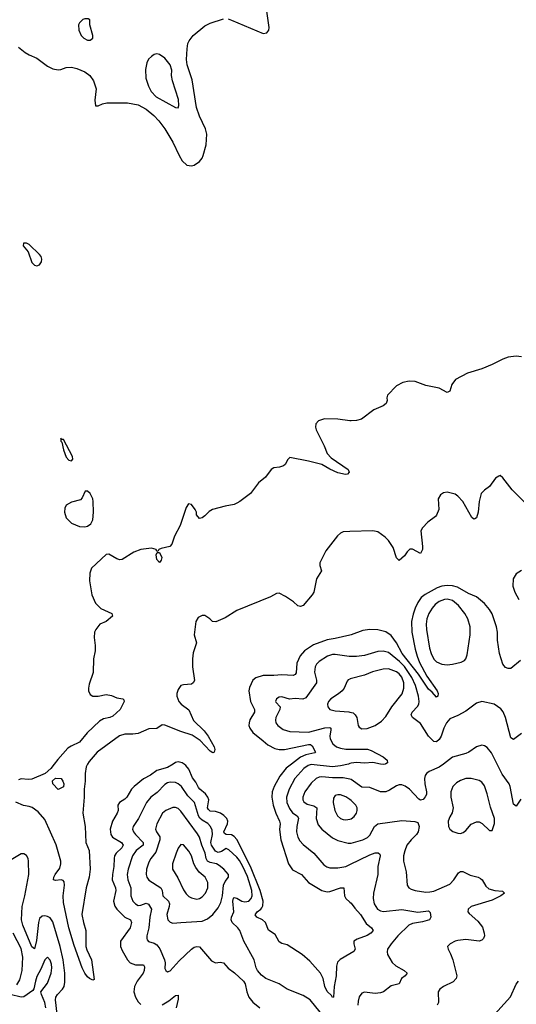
# Model space of a CAD drawing. Header units: inches. Extents: x 1603819 to 1745079, y 385938 to 533966.
# Tile 106 of 256: x 1637520 to 1641250, y 448196 to 455588. Entities that reach past the tile are written whole.
import ezdxf

# ---------------------------------------------------------------- set-up
doc = ezdxf.new("R2010")
doc.units = ezdxf.units.IN
doc.header["$MEASUREMENT"] = 0
for name, color, linetype in [('B6434', 7, 'Continuous'), ('B6435', 7, 'Continuous'), ('B6444', 7, 'Continuous'), ('B6445', 7, 'Continuous')]:
    doc.layers.add(name, color=color, linetype=linetype)

msp = doc.modelspace()

# ---------------------------------------------------------------- linework, layer by layer
at = {"layer": 'B6434', "color": 5}
for points, elevation in [([(1638030.5, 450000), (1638020, 449980), (1638010.6, 449929.4), (1638010.6, 449870.6), (1638003.3, 449810), (1638004.8, 449750), (1637993.4, 449630), (1638012, 449532), (1638016.7, 449410), (1638041.4, 449350), (1638050.3, 449210), (1638042.1, 449150), (1638018.3, 449070), (1637987.5, 448870), (1637998.1, 448810), (1638016.5, 448750), (1638017.4, 448630), (1638024.1, 448604.1), (1638059, 448530), (1638078.8, 448381.2), (1638070, 448376), (1638044.5, 448390), (1638030, 448401.6), (1638010, 448429.7), (1637990, 448469.7), (1637930, 448637.4), (1637890, 448769.7), (1637850, 448959.7), (1637846.4, 449010), (1637857.4, 449090), (1637854.7, 449114.7), (1637846.4, 449126.4), (1637831.1, 449131.1), (1637790, 449126.2), (1637774.5, 449130), (1637776.8, 449150), (1637787.4, 449170), (1637822.3, 449217.7), (1637829.5, 449250), (1637828.4, 449270), (1637793, 449393), (1637710, 449582.7), (1637659.8, 449639.8), (1637612.7, 449672.7), (1637590, 449681.8), (1637547.8, 449687.8), (1637490, 449712.7)], 280), ([(1637779.4, 450000), (1637753.3, 449966.7), (1637710.2, 449929.8), (1637610, 449886.8), (1637583.5, 449883.5), (1637530, 449888.5), (1637510, 449881.7)], 260), ([(1638672.5, 450000), (1638630, 449974.5), (1638549.7, 449950.3), (1638503.3, 449916.7), (1638450, 449887.9), (1638379.6, 449830), (1638360.7, 449810), (1638324.5, 449750), (1638310, 449735.5), (1638270.2, 449709.8), (1638258.3, 449690), (1638259.3, 449650), (1638252.6, 449630), (1638217.6, 449570), (1638198.7, 449510), (1638204.3, 449470), (1638218, 449450), (1638283.5, 449410), (1638297.1, 449390), (1638286.9, 449370), (1638244.6, 449330), (1638232.9, 449310), (1638228.8, 449290), (1638227.5, 449230), (1638216.6, 449170), (1638215, 449130), (1638239.8, 449070), (1638241.4, 449050), (1638224.7, 448970), (1638233.9, 448933.9), (1638250.1, 448910), (1638310, 448851), (1638351.4, 448830), (1638360.9, 448810), (1638350.8, 448770), (1638276.5, 448670), (1638278.4, 448630), (1638290, 448600.4), (1638329.2, 448530), (1638350, 448508.3), (1638390, 448491), (1638450, 448492.2), (1638457, 448477), (1638455.7, 448450), (1638447.9, 448430), (1638401.8, 448370), (1638381.8, 448330), (1638378.5, 448290), (1638389, 448250), (1638410, 448214.9), (1638430, 448194.4)], 320), ([(1640000, 448575.1), (1639927.5, 448532.5), (1639906.9, 448513.1), (1639898.7, 448481.3), (1639896.6, 448410), (1639882.6, 448330), (1639878, 448250), (1639870, 448247), (1639862, 448262), (1639830, 448291.5), (1639811.9, 448330), (1639800.3, 448390), (1639780.3, 448430), (1639700.5, 448520.5), (1639641, 448570), (1639530, 448643.5), (1639490, 448653.3), (1639470, 448665.1), (1639439.5, 448719.5), (1639390, 448752), (1639366.2, 448810), (1639343.5, 448830), (1639300.4, 448850), (1639287.9, 448867.9), (1639302.9, 448890), (1639331, 448909), (1639339.5, 448920.5), (1639346, 448934), (1639347.9, 448970), (1639327.1, 449050), (1639253.4, 449230), (1639150, 449432.4), (1639130, 449455.5), (1639110, 449467.3), (1639070.5, 449470.5), (1639057.8, 449477.8), (1639054.4, 449490), (1639081.5, 449550), (1639083.6, 449570), (1639076, 449590), (1639054.3, 449614.3), (1639028.4, 449630), (1638990, 449642.9), (1638950, 449647.2), (1638937.4, 449657.4), (1638931.1, 449670), (1638939.6, 449730), (1638933.3, 449750), (1638915.8, 449775.8), (1638872.9, 449810), (1638863.1, 449823.1), (1638843, 449863), (1638816.8, 449896.8), (1638790, 449961.2), (1638768.2, 449990), (1638754.3, 450000)], 320), ([(1639561.3, 450000), (1639520.7, 449970), (1639473.8, 449910), (1639432.6, 449830), (1639417.2, 449790), (1639413.5, 449750), (1639424.6, 449690), (1639443.3, 449630), (1639472.1, 449570), (1639475.9, 449550), (1639471.5, 449508.5), (1639481.8, 449430), (1639539.4, 449250), (1639570, 449205.6), (1639636.5, 449170), (1639690.2, 449110), (1639790, 449050.2), (1639830, 449040.2), (1639850, 449041.7), (1639930, 449071), (1639954.9, 449070), (1639958.8, 449010), (1639969.1, 448990), (1640000, 448963.8)], 320), ([(1639989.2, 450000), (1639930, 449985.3), (1639870, 449978.7), (1639710, 449997.1), (1639686.9, 449990), (1639653.6, 449966.4), (1639585.5, 449890), (1639543.5, 449810), (1639523.4, 449750), (1639525.9, 449710), (1639545.8, 449665.8), (1639570, 449633.4), (1639604.2, 449610), (1639613.3, 449593.3), (1639600.8, 449530), (1639599, 449490), (1639610, 449450.4), (1639623.9, 449423.9), (1639650, 449395.6), (1639730, 449330.3), (1639803.6, 449243.6), (1639827.1, 449227.1), (1639850, 449220.7), (1639910, 449219.7), (1639970, 449230.2), (1640000, 449244.9)], 340), ([(1639778, 448138), (1639701.7, 448230), (1639650, 448262.7), (1639530, 448308.6), (1639469.1, 448349.1), (1639369, 448389), (1639335.5, 448415.5), (1639305.1, 448450), (1639296.2, 448470), (1639282.4, 448530), (1639204.4, 448670), (1639173.5, 448750), (1639159.1, 448770), (1639115.3, 448810), (1639108, 448830), (1639110.5, 448850), (1639127.5, 448890), (1639120.8, 448970), (1639126.2, 448993.8), (1639130, 448997.4), (1639150, 448993.1), (1639189.5, 448969.5), (1639210, 448964.5), (1639240.4, 448970), (1639259, 448990), (1639265.5, 449010), (1639263.9, 449050), (1639230, 449155.2), (1639196.1, 449230), (1639170, 449274.5), (1639150, 449300.5), (1639090, 449354.6), (1639070, 449365.3), (1639035.8, 449344.2), (1639010, 449335.5), (1638990, 449345), (1638961.6, 449390), (1638955.1, 449410), (1638968.6, 449470), (1638964.5, 449504.5), (1638953.7, 449530), (1638934, 449554), (1638890, 449577.6), (1638872.5, 449592.5), (1638863.4, 449610), (1638833.2, 449710), (1638782.1, 449762.1), (1638735.7, 449830), (1638710, 449852.3), (1638690, 449861.3), (1638650, 449864.3), (1638630, 449859.1), (1638610, 449847.2), (1638552.8, 449787.2), (1638505.2, 449750), (1638471.9, 449710), (1638412, 449590), (1638371.3, 449530), (1638368.1, 449510), (1638374.4, 449490), (1638389.2, 449470), (1638447.3, 449410), (1638447.1, 449390), (1638395, 449350), (1638366.7, 449310), (1638334.1, 449210), (1638327, 449170), (1638332.1, 449130), (1638355, 449070), (1638354.1, 449010), (1638370.1, 448970.1), (1638389.6, 448949.6), (1638410, 448938.9), (1638430, 448939.3), (1638470, 448954.1), (1638487.4, 448947.4), (1638510.1, 448910), (1638497.7, 448850), (1638490.1, 448769.9), (1638474.3, 448710), (1638474, 448690), (1638478.7, 448678.7), (1638487.9, 448667.9), (1638530, 448654.9), (1638550, 448642.4), (1638573, 448613), (1638608.1, 448530), (1638612, 448508), (1638610, 448464.7), (1638617.3, 448450), (1638630, 448440.5), (1638650, 448448), (1638716.9, 448523.1), (1638809.9, 448610.1), (1638830, 448624), (1638849.8, 448630.2), (1638870, 448627), (1638961.1, 448521.1), (1638990, 448507.3), (1639027, 448513), (1639050, 448507.3), (1639087, 448467), (1639133.3, 448433.3), (1639202, 448370), (1639214.4, 448350), (1639225.5, 448290), (1639241.3, 448250), (1639270, 448211.5), (1639323.8, 448170)], 340), ([(1640000, 449885.5), (1639950, 449896.1), (1639870, 449897.4), (1639790, 449904.9), (1639770, 449902.3), (1639746, 449890), (1639710, 449856.2), (1639660.9, 449790), (1639646, 449750), (1639647.2, 449730), (1639655.4, 449715.4), (1639679.1, 449699.1), (1639730, 449685.6), (1639751.5, 449670), (1639745.9, 449590), (1639762.5, 449542.5), (1639790.2, 449510), (1639870, 449444.5), (1639910, 449424.5), (1639986.1, 449406.1), (1640000, 449405.5)], 360), ([(1640000, 449733.6), (1639970, 449754.4), (1639930, 449769.8), (1639910, 449769.7), (1639890, 449762.4), (1639875.8, 449744.2), (1639873.8, 449710), (1639886.4, 449650), (1639906.5, 449610), (1639930, 449590.3), (1639950, 449582.4), (1639970, 449579.7), (1640000, 449586.8)], 380), ([(1637801.9, 448121.9), (1637788.2, 448230), (1637790.8, 448249.2), (1637803.2, 448270), (1637842.1, 448310), (1637853.2, 448330), (1637858.7, 448361.3), (1637858.5, 448430), (1637846.8, 448530), (1637824.8, 448630), (1637770, 448814.8), (1637750, 448844), (1637730, 448856.1), (1637710, 448860.2), (1637690, 448856.8), (1637670, 448839.8), (1637661, 448810), (1637646, 448674), (1637630, 448611.6), (1637610, 448627.6), (1637542.6, 448790), (1637534.7, 448830), (1637538.7, 448930), (1637559.2, 449010), (1637589.2, 449169.2), (1637587.4, 449270), (1637582.6, 449290), (1637570, 449312.9), (1637550, 449325), (1637530, 449326.3), (1637370, 449231.6)], 320), ([(1637498.9, 448341.1), (1637520.7, 448379.3), (1637538.7, 448450), (1637544.4, 448550), (1637530, 448615.1), (1637472.2, 448730)], 340), ([(1637717.5, 448170), (1637708.4, 448210), (1637683.1, 448270), (1637679.7, 448290), (1637730, 448355.3), (1637756.8, 448430), (1637761, 448470), (1637757.9, 448497.9), (1637750, 448526.6), (1637730, 448549.5), (1637710, 448529.6), (1637679.9, 448460.1), (1637650, 448405.1), (1637637.6, 448370), (1637627.1, 448312.9), (1637619.3, 448300.7), (1637550, 448252.2), (1637530, 448249.8), (1637449.6, 448270)], 340), ([(1638590, 448192.7), (1638639, 448221), (1638690, 448261.7), (1638710, 448264.7), (1638710, 448235.3), (1638694.3, 448170)], 320)]:
    msp.add_lwpolyline(points, dxfattribs=dict(at, elevation=elevation))
for points, elevation in [([(1637810, 449808.7), (1637769.7, 449850), (1637767.3, 449872.8), (1637790, 449893), (1637831, 449890), (1637844.7, 449870), (1637851.3, 449850), (1637850, 449828)], 260), ([(1638690, 449674.4), (1638670, 449673.8), (1638617.6, 449650), (1638592.7, 449630), (1638550.2, 449550), (1638541.2, 449510), (1638548.1, 449490), (1638573, 449453), (1638572.3, 449430), (1638542.7, 449337.3), (1638504.3, 449290), (1638490, 449264.2), (1638472.6, 449210), (1638469.4, 449170), (1638475.5, 449150), (1638490, 449129), (1638580.2, 449070), (1638590.8, 449050), (1638596.2, 449010), (1638638.2, 448970), (1638644.1, 448950), (1638643.3, 448930), (1638626.4, 448870), (1638633.4, 448830), (1638650, 448812), (1638670, 448805.3), (1638730, 448809.1), (1638890, 448820.2), (1638930, 448837.6), (1638970, 448869.1), (1639010, 448920.8), (1639030, 448961.1), (1639042.3, 449010), (1639051.9, 449090), (1639062.1, 449117.9), (1639087.8, 449150), (1639087.6, 449170), (1639053.3, 449210), (1639018.8, 449238.8), (1638998.3, 449250), (1638950, 449260.6), (1638930.3, 449270.3), (1638920.1, 449290), (1638912.5, 449330), (1638886.9, 449390), (1638870.9, 449450), (1638856.4, 449476.4), (1638730, 449646.8), (1638710, 449665)], 360), ([(1638730, 449394.5), (1638710, 449369.3), (1638694.6, 449330), (1638667.9, 449250), (1638666.7, 449210), (1638706.6, 449146.6), (1638750, 449055.8), (1638770, 449026), (1638790, 449006.5), (1638810, 448994.7), (1638850, 448986.4), (1638870, 448990.2), (1638890, 449002.4), (1638915.5, 449030), (1638934, 449070), (1638933.2, 449110), (1638912.9, 449150), (1638869, 449189), (1638842.8, 449222.8), (1638829.1, 449250), (1638810, 449311.5), (1638790, 449346.3), (1638750, 449394)], 380)]:
    msp.add_lwpolyline(points, close=True, dxfattribs=dict(at, elevation=elevation))
at = {"layer": 'B6435', "color": 5}
for points, elevation in [([(1639086.3, 455593.7), (1639110, 455586), (1639350, 455485.5), (1639376.2, 455490), (1639390.8, 455509.2), (1639394.8, 455530), (1639371.3, 455688.7)], 260), ([(1637510, 455383.1), (1637561.3, 455341.3), (1637590, 455324.5), (1637650, 455300.8), (1637730, 455238.9), (1637770, 455219), (1637810, 455210.9), (1637830, 455213.7), (1637870, 455229.3), (1637910, 455231.9), (1637950, 455221.2), (1638010, 455195.9), (1638046.5, 455170), (1638075.2, 455130), (1638094.4, 455070), (1638084.7, 454984.7), (1638090, 454942), (1638110, 454941), (1638142.4, 454957.6), (1638175.1, 454964.9), (1638330, 454965.2), (1638410, 454948.4), (1638470, 454916.5), (1638527.1, 454870), (1638566, 454830), (1638611.1, 454770), (1638671.3, 454670), (1638716.9, 454570), (1638740.2, 454530), (1638776.1, 454496.1), (1638810, 454491), (1638830, 454496.3), (1638870, 454523.5), (1638890.3, 454549.7), (1638899.3, 454570), (1638920.4, 454650), (1638925.4, 454730), (1638916.4, 454770), (1638870, 454864.4), (1638848.9, 454930), (1638815.9, 455135.9), (1638777.8, 455250), (1638773.7, 455290), (1638777.2, 455370), (1638784, 455410), (1638792.4, 455430), (1638823.5, 455470), (1638910, 455543.2), (1638950, 455562.8), (1639050, 455594.4)], 260), ([(1640000, 452577.3), (1639910, 452588.1), (1639809.1, 452590.9), (1639764, 452576), (1639745.2, 452554.8), (1639741.3, 452530), (1639746, 452510), (1639806.4, 452390), (1639830.2, 452330.2), (1639859.4, 452299.4), (1639986, 452210), (1639994.8, 452190), (1639982.8, 452177.2), (1639966.4, 452173.6), (1639910, 452186.6), (1639850, 452213.3), (1639790, 452247.9), (1639690, 452274), (1639550, 452301.2), (1639533, 452287), (1639514, 452250), (1639500.4, 452239.6), (1639470.4, 452229.6), (1639430, 452224.5), (1639410, 452212.3), (1639365.8, 452154.2), (1639313.7, 452110), (1639252.4, 452030), (1639173.1, 451970), (1639150, 451957.4), (1639130, 451949), (1639063.4, 451936.6), (1638969.2, 451910.8), (1638943.2, 451896.8), (1638910, 451862.7), (1638890, 451849.2), (1638870, 451844), (1638849, 451870), (1638849, 451890), (1638839, 451910), (1638810, 451948.7), (1638787.5, 451952.5), (1638770, 451926), (1638725.5, 451790), (1638682, 451710), (1638661.6, 451650), (1638647.2, 451632.8), (1638582.7, 451617.3), (1638564.7, 451610), (1638559.8, 451600.2), (1638550, 451595.3), (1638545.6, 451610), (1638510, 451621.3), (1638430, 451611.7), (1638376.9, 451590), (1638290, 451534.6), (1638272.2, 451532.2), (1638250, 451539.7), (1638190, 451575.1), (1638170, 451573.2), (1638058.4, 451470), (1638046, 451434), (1638045.1, 451374.9), (1638060.9, 451270), (1638090, 451206.8), (1638130, 451167.3), (1638211.3, 451130), (1638218, 451110), (1638170.5, 451069.5), (1638121, 451050), (1638090.8, 451010), (1638082, 450990), (1638079.3, 450950), (1638086.7, 450890), (1638085.7, 450850), (1638074.6, 450790), (1638072, 450688), (1638041.3, 450598.7), (1638035.8, 450570), (1638037.3, 450550), (1638050, 450522.4), (1638070.2, 450510.2), (1638110, 450508.8), (1638170, 450522.4), (1638210, 450514.9), (1638250, 450497.1), (1638294, 450490), (1638302, 450482), (1638304.7, 450470), (1638274.8, 450410), (1638219.9, 450360.1), (1638198, 450350), (1638150, 450339.7), (1638119.1, 450320.9), (1638025.6, 450234.4), (1637970, 450163), (1637905.6, 450134.4), (1637881.7, 450118.3), (1637806, 450034), (1637779.4, 450000)], 260), ([(1640000, 451744.7), (1639950, 451742.7), (1639930, 451733.2), (1639906.4, 451713.6), (1639819.8, 451600.2), (1639774.8, 451510), (1639774.8, 451490), (1639787.7, 451450), (1639748.2, 451390), (1639728.2, 451290), (1639717.1, 451270), (1639650, 451189.3), (1639630, 451182), (1639610, 451187.6), (1639576.6, 451216.6), (1639517.5, 451257.5), (1639470, 451282.7), (1639450, 451281.2), (1639404.9, 451255.1), (1639150, 451152), (1639063.4, 451096.6), (1638992.1, 451067.9), (1638968.7, 451070), (1638949.3, 451089.3), (1638910, 451114), (1638890, 451115.3), (1638859.8, 451100.2), (1638842.8, 451070), (1638830.7, 450970), (1638846.8, 450910), (1638824.2, 450835.8), (1638818.7, 450790), (1638818.4, 450730), (1638832, 450628), (1638824, 450610), (1638810, 450600.7), (1638750, 450595.6), (1638730, 450589.4), (1638710, 450559), (1638701.1, 450530), (1638700.3, 450510), (1638714.9, 450470), (1638733, 450450), (1638790, 450406.4), (1638826.2, 450326.2), (1638904.5, 450250), (1638934.6, 450210), (1638981.1, 450130), (1638985.5, 450110), (1638980.5, 450090), (1638970, 450084), (1638950, 450097.4), (1638876.7, 450176.7), (1638816.2, 450216.2), (1638730, 450243.7), (1638610, 450291.5), (1638590, 450293), (1638550, 450266.6), (1638490, 450263.4), (1638410, 450228.1), (1638370, 450223.1), (1638310, 450223.5), (1638270, 450212.4), (1638102.3, 450090), (1638040.7, 450019.2), (1638030.5, 450000)], 280), ([(1640000, 450968.3), (1639890, 450941.6), (1639830, 450931.7), (1639726.3, 450893.7), (1639659.7, 450850), (1639627.6, 450812.4), (1639602.8, 450757.1), (1639595.5, 450684.5), (1639589, 450671), (1639575.3, 450664.7), (1639490, 450670.7), (1639430, 450664.1), (1639350, 450663.8), (1639293.1, 450646.9), (1639270.9, 450629.1), (1639245.1, 450574.9), (1639240.2, 450550), (1639254.2, 450470), (1639283.2, 450410), (1639282.9, 450390), (1639248.8, 450331.2), (1639242.9, 450310), (1639241.8, 450290), (1639247.7, 450270), (1639270, 450235.8), (1639350, 450174.7), (1639383.4, 450143.3), (1639437, 450117), (1639470, 450109.3), (1639510, 450109.7), (1639690, 450147.5), (1639705.5, 450145.5), (1639717.2, 450137.2), (1639742.6, 450090), (1639736.3, 450083.7), (1639670, 450068.9), (1639629.5, 450050.5), (1639561.3, 450000)], 320), ([(1640000, 450806.1), (1639994, 450806), (1639890, 450822.2), (1639870, 450821.1), (1639831.1, 450808.9), (1639770.1, 450769.9), (1639749.3, 450750), (1639738.2, 450730), (1639733.1, 450690), (1639749.4, 450630), (1639748.4, 450610), (1639670, 450496.8), (1639646.1, 450486.1), (1639588.1, 450491.9), (1639547.2, 450487.2), (1639490, 450503.6), (1639470, 450501.3), (1639448.5, 450490), (1639442.4, 450470), (1639444.8, 450464.8), (1639476.3, 450430), (1639473.4, 450410), (1639442.8, 450350), (1639440.7, 450330), (1639444.9, 450310), (1639458.3, 450290), (1639500.1, 450260.1), (1639550, 450244.3), (1639690, 450237.9), (1639810.9, 450270.9), (1639850, 450274.7), (1639856.5, 450270), (1639857.5, 450257.5), (1639849.3, 450210), (1639851.1, 450190), (1639871.4, 450151.4), (1639899.5, 450130), (1639930, 450118.8), (1639970, 450112.4), (1640000, 450112.3)], 340), ([(1640000, 450638.2), (1639987.8, 450632.2), (1639979.2, 450620.8), (1639956, 450570), (1639941.7, 450550), (1639914.1, 450525.9), (1639856.5, 450490), (1639840.2, 450470), (1639832.6, 450450), (1639835.2, 450430), (1639850.2, 450410.2), (1639890, 450399.4), (1639992.2, 450392.2), (1640000, 450390.1)], 360), ([(1638754.3, 450000), (1638740.5, 450010), (1638710, 450016.3), (1638690, 450010.5), (1638672.5, 450000)], 320), ([(1640000, 450002.7), (1639989.2, 450000)], 340)]:
    msp.add_lwpolyline(points, dxfattribs=dict(at, elevation=elevation))
for points, elevation in [([(1638010, 455595.3), (1637994, 455590), (1637970, 455566), (1637962, 455550), (1637964.7, 455510), (1637981, 455470), (1638001, 455450), (1638030, 455434.8), (1638050, 455434.8), (1638069, 455450), (1638069, 455470), (1638048, 455550), (1638047.3, 455587.3), (1638034.6, 455594.6)], 280), ([(1638550, 455332.3), (1638530, 455326), (1638510, 455313.2), (1638488.7, 455291.3), (1638476, 455264), (1638464.5, 455215.5), (1638466.9, 455150), (1638487.1, 455090), (1638508.2, 455050), (1638545.2, 455010), (1638690, 454930.4), (1638710, 454927.3), (1638716.1, 454943.9), (1638713.1, 454990), (1638667.4, 455130), (1638660.4, 455170), (1638661.7, 455210), (1638651, 455250), (1638610, 455298.4), (1638570, 455326.6)], 280), ([(1637570, 453911.8), (1637548.2, 453911.8), (1637546.7, 453890), (1637584.5, 453844.5), (1637610, 453765.2), (1637630, 453746.6), (1637650, 453741.6), (1637670, 453748.5), (1637684.5, 453770), (1637686.3, 453790), (1637680.2, 453810), (1637670, 453824.5), (1637590, 453900.7)], 260), ([(1637830, 452446), (1637830, 452424.7), (1637836.3, 452416.3), (1637850, 452358.8), (1637870, 452304.9), (1637890, 452280.7), (1637910, 452276), (1637919.3, 452290), (1637917.6, 452310), (1637850, 452436), (1637836.4, 452436.4)], 260), ([(1638030, 452049), (1638011.1, 452048.9), (1637990, 451998), (1637976.8, 451983.2), (1637910, 451965.2), (1637870, 451944), (1637858, 451922), (1637855.8, 451890), (1637870, 451848.4), (1637910, 451808.2), (1637970, 451783), (1638010, 451780.7), (1638030, 451786.8), (1638055.5, 451804.5), (1638070, 451834), (1638074.5, 451890), (1638071.3, 451970), (1638069.4, 451990), (1638050, 452032.3)], 260), ([(1638570, 451512.7), (1638550, 451535.3), (1638545.3, 451570), (1638552.5, 451587.5), (1638570, 451588), (1638588.4, 451550), (1638583, 451530)], 260)]:
    msp.add_lwpolyline(points, close=True, dxfattribs=dict(at, elevation=elevation))
at = {"layer": 'B6444', "color": 5}
for points, elevation in [([(1640702.3, 450000), (1640670, 449975.3), (1640595.8, 449944.2), (1640575.8, 449930), (1640566.2, 449913.8), (1640560.2, 449890), (1640563, 449850), (1640576.2, 449790), (1640574.7, 449770), (1640566.8, 449753.2), (1640550, 449734), (1640530, 449729.5), (1640517.1, 449737.1), (1640448, 449810), (1640414.4, 449834.4), (1640390, 449843.9), (1640370, 449844.2), (1640350, 449837.2), (1640296.8, 449803.2), (1640270, 449792.2), (1640230, 449790.6), (1640150, 449822.5), (1640090, 449826.9), (1640010, 449883.4), (1640000, 449885.5)], 360), ([(1640265, 450000), (1640250, 449996), (1640229.5, 450000)], 340), ([(1641283.2, 449736.8), (1641250, 449684.5), (1641230, 449698.4), (1641203.5, 449830), (1641195.7, 449850), (1641144.3, 449924.3), (1641106, 450000)], 360), ([(1640000, 449586.8), (1640010, 449589.1), (1640033.4, 449606.6), (1640051, 449630), (1640056, 449650), (1640054.5, 449670), (1640045.1, 449690), (1640010, 449726.6), (1640000, 449733.6)], 380), ([(1640000, 449405.5), (1640010, 449405), (1640096.9, 449430), (1640131.6, 449448.3), (1640150, 449464.9), (1640184.6, 449530), (1640210, 449550.9), (1640390, 449575), (1640489, 449569), (1640510, 449562), (1640520.2, 449530), (1640513.8, 449490), (1640500.8, 449470), (1640460.2, 449430), (1640429.1, 449390), (1640411.8, 449348.2), (1640403.5, 449310), (1640403.5, 449270), (1640423.6, 449190), (1640430.3, 449090.3), (1640444, 449070), (1640460.7, 449060.7), (1640491.2, 449051.2), (1640570, 449039), (1640600.6, 449039.4), (1640630, 449046.2), (1640750, 449097.3), (1640781.7, 449130), (1640816, 449184), (1640830, 449192.2), (1640848.2, 449191.8), (1640904.3, 449164.3), (1640962.8, 449150), (1640980.7, 449140.7), (1640993.1, 449130), (1641022.1, 449082.1), (1641043.9, 449063.9), (1641090, 449051.2), (1641146.4, 449046.4), (1641161, 449030), (1641134, 449010), (1641070, 448977.2), (1640911, 448930), (1640887.7, 448910), (1640886.8, 448890), (1640896.7, 448876.7), (1640960.2, 448820.2), (1640995.6, 448775.6), (1641008.9, 448730), (1641010.3, 448710), (1641004.9, 448690), (1640990, 448676.3), (1640970, 448671), (1640870, 448682), (1640810, 448675.3), (1640790, 448669.7), (1640753.4, 448650), (1640733.4, 448630), (1640737.1, 448610), (1640756, 448576), (1640772.7, 448530), (1640804, 448410), (1640799.6, 448390), (1640775.9, 448364.1), (1640703.8, 448330), (1640675.3, 448310), (1640664.2, 448290), (1640665.3, 448210), (1640656.4, 448190)], 360), ([(1640000, 449244.9), (1640150, 449318.3), (1640190, 449332.1), (1640213.4, 449333.4), (1640223.8, 449323.8), (1640226.9, 449310), (1640208.9, 449230), (1640210.2, 449170), (1640178.3, 449030), (1640174, 448990), (1640182.2, 448950), (1640208.1, 448910), (1640230, 448897.5), (1640253.2, 448893.2), (1640390, 448906.8), (1640510, 448887.7), (1640590, 448898), (1640603.9, 448883.9), (1640608.7, 448850), (1640599.3, 448830), (1640545, 448815), (1640470, 448803.2), (1640442.4, 448790), (1640360.2, 448710), (1640310.2, 448650), (1640283.6, 448610), (1640279, 448590), (1640283.6, 448570), (1640318.8, 448510), (1640345.4, 448485.4), (1640408.2, 448450), (1640430.4, 448430), (1640414.9, 448410), (1640388.7, 448390), (1640371.4, 448348.6), (1640310, 448335.6), (1640253.4, 448290), (1640230, 448282.2), (1640190, 448278), (1640110, 448286.9), (1640090, 448278.7), (1640068.6, 448251.4), (1640061.1, 448218.9), (1640060.5, 448190)], 340), ([(1640000, 448963.8), (1640010, 448955.3), (1640036.7, 448916.7), (1640079.6, 448870), (1640121.3, 448801.3), (1640163.1, 448770), (1640174.9, 448750), (1640158.3, 448730), (1640130, 448711.8), (1640055.4, 448684.6), (1640030.7, 448670), (1640030.4, 448650), (1640040.4, 448610), (1640030, 448592.7), (1640000, 448575.1)], 320), ([(1641064.8, 448095.2), (1641206.8, 448253.2), (1641250, 448346.4), (1641266.2, 448370)], 360)]:
    msp.add_lwpolyline(points, dxfattribs=dict(at, elevation=elevation))
at = {"layer": 'B6444', "color": 5, "elevation": 380}
msp.add_lwpolyline([(1640910, 449892.1), (1640870, 449891.1), (1640830, 449876.8), (1640800.1, 449859.9), (1640772.7, 449830), (1640757.3, 449790), (1640759.1, 449750), (1640775.2, 449670), (1640767.1, 449632.9), (1640750, 449602.7), (1640738.9, 449570), (1640742, 449530), (1640751.8, 449511.8), (1640773.8, 449493.8), (1640810, 449480.4), (1640830, 449478.7), (1640850, 449484.6), (1640870, 449501.1), (1640910, 449548.5), (1640950, 449567), (1640970, 449564.9), (1640993.4, 449553.4), (1641050, 449501), (1641070, 449501), (1641087.2, 449552.8), (1641087.3, 449590), (1641055.1, 449675), (1641030, 449777.2), (1641010, 449837), (1640990, 449863), (1640970, 449876)], close=True, dxfattribs=at)
at = {"layer": 'B6445', "color": 5}
for points, elevation in [([(1641290, 453056.6), (1641250, 453061.6), (1641190, 453054.3), (1641150, 453040.6), (1641070, 453000.4), (1640990, 452967.3), (1640884.3, 452935.7), (1640792.9, 452887.1), (1640765.9, 452850), (1640750, 452798.7), (1640730, 452789.7), (1640670, 452821), (1640570, 452842.4), (1640490, 452872.2), (1640445.3, 452874.7), (1640396.7, 452863.3), (1640350, 452839.6), (1640282.6, 452770), (1640277, 452750), (1640279.5, 452730), (1640272.5, 452707.5), (1640250, 452689.8), (1640179.6, 452660.4), (1640088.4, 452590), (1640050, 452579.6), (1640010, 452576.1), (1640000, 452577.3)], 260), ([(1641327.8, 451950), (1641218, 452058), (1641150, 452149.3), (1641130, 452165.2), (1641118, 452162), (1641093.7, 452146.3), (1641050, 452084), (1641010, 452056), (1640986, 452030), (1640970.3, 451970), (1640962.4, 451890), (1640951.9, 451848.1), (1640939.8, 451840.2), (1640930, 451837.2), (1640917.2, 451850), (1640847.3, 451970), (1640810, 452012), (1640790, 452026), (1640730, 452041.2), (1640703.5, 452036.5), (1640679.8, 452020.2), (1640662, 451990), (1640667.3, 451910), (1640650.5, 451869.5), (1640642, 451858), (1640584.7, 451815.3), (1640546.1, 451773.9), (1640534, 451750), (1640546.2, 451633.8), (1640544.9, 451610), (1640530, 451581.2), (1640470, 451614), (1640450, 451612), (1640430, 451592.3), (1640410, 451562.9), (1640370, 451527), (1640350, 451548.7), (1640325.7, 451625.7), (1640290, 451679), (1640264.2, 451704.2), (1640210, 451742.7), (1640171.8, 451751.8), (1640000, 451744.7)], 280), ([(1641290, 451453.7), (1641250, 451427.8), (1641227.2, 451390), (1641224, 451336), (1641238.7, 451290), (1641270, 451235.3)], 320), ([(1641282, 450778), (1641210, 450718), (1641190, 450717), (1641170, 450725.6), (1641148, 450750), (1641124.8, 450830), (1641109.8, 450929.8), (1641109.1, 450990), (1641101.4, 451030), (1641070, 451127.1), (1641050, 451158.9), (1641010, 451205), (1640950, 451254.3), (1640890, 451279.8), (1640807.4, 451327.4), (1640770, 451337.8), (1640730, 451340.2), (1640690, 451335.5), (1640656.9, 451323.1), (1640566.7, 451273.3), (1640536.3, 451250), (1640510, 451213.5), (1640490.7, 451170), (1640474.6, 451125.4), (1640463.6, 451070), (1640466, 450990), (1640490, 450862.4), (1640504.6, 450810), (1640523.4, 450763.4), (1640578.5, 450658.5), (1640656, 450550), (1640663.8, 450530), (1640660.5, 450510), (1640650, 450500.7), (1640619.1, 450539.1), (1640590, 450563.2), (1640515.2, 450675.2), (1640391.7, 450830), (1640350, 450909.2), (1640310, 450965), (1640270, 450991.6), (1640210, 451007.6), (1640149.8, 451009.8), (1640097, 451003), (1640010, 450970.7), (1640000, 450968.3)], 320), ([(1641290, 450229.6), (1641230, 450184.5), (1641210, 450196), (1641169.9, 450350), (1641151.9, 450391.9), (1641134.3, 450414.3), (1641083.7, 450450), (1640990, 450468.2), (1640950, 450455.6), (1640870, 450398), (1640810, 450363.9), (1640750, 450339.7), (1640725.5, 450310), (1640705.8, 450270), (1640685.9, 450210), (1640670, 450183.1), (1640650, 450166.8), (1640630, 450167.8), (1640590, 450209.8), (1640530, 450303.1), (1640471.1, 450350), (1640461.5, 450370), (1640468.8, 450390), (1640508.6, 450431.4), (1640517.7, 450450), (1640520.2, 450470), (1640515.8, 450510), (1640493.4, 450590), (1640465.9, 450650), (1640410, 450732), (1640373.9, 450770), (1640290, 450836.3), (1640250, 450847.8), (1640210, 450845.4), (1640110, 450815.2), (1640050, 450806.9), (1640000, 450806.1)], 340), ([(1640000, 450390.1), (1640023.7, 450383.7), (1640040.2, 450370), (1640052.1, 450350), (1640061.1, 450290), (1640070, 450275.5), (1640090, 450264), (1640130, 450266), (1640190.7, 450289.3), (1640238.8, 450321.2), (1640270, 450357), (1640315, 450430), (1640392.5, 450527.5), (1640406, 450570), (1640405.4, 450610), (1640390, 450652.1), (1640370, 450677.8), (1640350, 450693.3), (1640290, 450713.5), (1640250, 450712.5), (1640170, 450691.2), (1640110, 450667.5), (1640001.2, 450638.8), (1640000, 450638.2)], 360), ([(1641106, 450000), (1641063.6, 450083.6), (1641030, 450124.5), (1641010, 450137), (1640990, 450142), (1640950, 450129.6), (1640893, 450090), (1640870, 450079.2), (1640770, 450051.7), (1640702.3, 450000)], 360), ([(1640000, 450112.3), (1640132, 450112), (1640161, 450101), (1640250, 450053.4), (1640280.3, 450030), (1640281.6, 450010), (1640270, 450001.3), (1640265, 450000)], 340), ([(1640229.5, 450000), (1640171.4, 450011.4), (1640110, 450007.1), (1640050.5, 450010.5), (1640010, 450005.2), (1640000, 450002.7)], 340)]:
    msp.add_lwpolyline(points, dxfattribs=dict(at, elevation=elevation))
at = {"layer": 'B6445', "color": 5, "elevation": 340}
msp.add_lwpolyline([(1640730, 451238.3), (1640710, 451235.7), (1640670, 451219), (1640641.9, 451198.1), (1640618.4, 451170), (1640593.5, 451130), (1640578.9, 451090), (1640573.6, 451050), (1640574.5, 451010), (1640599.2, 450870), (1640610.9, 450830), (1640630, 450787.6), (1640650, 450766.7), (1640689.7, 450750.3), (1640730, 450745.5), (1640770, 450749), (1640836.4, 450763.6), (1640861.7, 450778.3), (1640872, 450790), (1640880.5, 450819.5), (1640902.8, 450970), (1640903.7, 451030), (1640887.1, 451090), (1640862.6, 451130), (1640815.9, 451190), (1640770, 451228.1)], close=True, dxfattribs=at)

doc.saveas('drawing.dxf')
